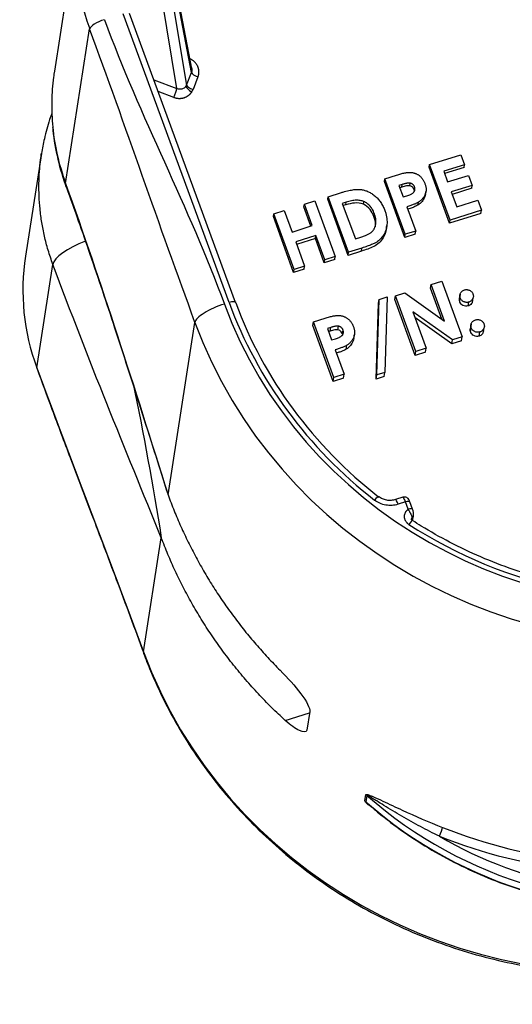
# Model space of a CAD drawing. Extents: x 2651 to 11825, y -3833 to 1075.
# Tile 132 of 256: x 3643 to 3668, y -558 to -507. Entities that reach past the tile are written whole.
import ezdxf

# ---------------------------------------------------------------- set-up
doc = ezdxf.new("R2010")
doc.units = 0
doc.header["$LTSCALE"] = 10
doc.layers.add('1', color=7, linetype='CONTINUOUS')

msp = doc.modelspace()

# ---------------------------------------------------------------- linework, layer by layer
at = {"layer": '1', "color": 7, "linetype": 'Continuous'}
for p, q in [((3651.502, -510.004), (3649.688, -500.495)), ((3645.667, -502.198), (3644.43, -510.112)), ((3653.753, -522.003), (3648.3, -507.159)), ((3643.769, -514.345), (3642.945, -519.621)), ((3663.731, -514.923), (3665.343, -514.414)), ((3665.343, -514.414), (3665.531, -514.926)), ((3663.711, -515.056), (3663.731, -514.923)), ((3664.755, -517.937), (3663.711, -515.056)), ((3664.78, -517.778), (3663.731, -514.923)), ((3665.531, -514.926), (3664.457, -515.266)), ((3664.457, -515.266), (3664.658, -515.815)), ((3665.51, -515.063), (3664.5, -515.383)), ((3665.51, -515.063), (3665.531, -514.926)), ((3661.409, -515.784), (3661.429, -515.651)), ((3662.453, -518.665), (3661.409, -515.784)), ((3661.429, -515.651), (3662.029, -515.462)), ((3662.478, -518.506), (3661.429, -515.651)), ((3664.658, -515.815), (3665.733, -515.475)), ((3665.733, -515.475), (3665.921, -515.988)), ((3662.324, -515.94), (3662.155, -515.994)), ((3662.155, -515.994), (3662.37, -516.58)), ((3662.302, -516.078), (3662.198, -516.111)), ((3662.302, -516.078), (3662.324, -515.94)), ((3662.704, -516.014), (3662.725, -515.877)), ((3662.933, -516.213), (3662.955, -516.073)), ((3665.921, -515.988), (3664.847, -516.327)), ((3665.898, -516.135), (3664.893, -516.453)), ((3665.898, -516.135), (3665.921, -515.988)), ((3657.286, -516.962), (3657.823, -516.792)), ((3657.823, -516.792), (3658.872, -519.647)), ((3658.493, -516.706), (3658.514, -516.573)), ((3659.537, -519.587), (3658.493, -516.706)), ((3658.514, -516.573), (3659.19, -516.359)), ((3659.562, -519.428), (3658.514, -516.573)), ((3660.323, -516.961), (3660.345, -516.822)), ((3662.37, -516.58), (3662.56, -516.519)), ((3664.847, -516.327), (3665.129, -517.096)), ((3665.129, -517.096), (3666.203, -516.756)), ((3666.203, -516.756), (3666.391, -517.269)), ((3655.713, -517.459), (3656.25, -517.289)), ((3656.25, -517.289), (3656.653, -518.387)), ((3657.265, -517.094), (3657.286, -516.962)), ((3657.623, -518.081), (3657.265, -517.094)), ((3657.689, -518.06), (3657.286, -516.962)), ((3659.444, -516.851), (3659.239, -516.916)), ((3659.239, -516.916), (3659.911, -518.746)), ((3659.422, -516.988), (3659.282, -517.033)), ((3659.422, -516.988), (3659.444, -516.851)), ((3662.558, -517.092), (3663.015, -518.336)), ((3663.129, -517.003), (3663.152, -516.856)), ((3666.391, -517.269), (3664.78, -517.778)), ((3666.367, -517.428), (3666.391, -517.269)), ((3655.692, -517.591), (3655.713, -517.459)), ((3656.737, -520.473), (3655.692, -517.591)), ((3656.761, -520.314), (3655.713, -517.459)), ((3660.868, -517.595), (3660.891, -517.449)), ((3666.367, -517.428), (3664.755, -517.937)), ((3664.755, -517.937), (3664.78, -517.778)), ((3656.653, -518.387), (3657.689, -518.06)), ((3663.015, -518.336), (3662.478, -518.506)), ((3662.99, -518.495), (3663.015, -518.336)), ((3657.877, -518.572), (3656.841, -518.9)), ((3657.854, -518.719), (3656.888, -519.025)), ((3657.854, -518.719), (3657.877, -518.572)), ((3658.31, -519.975), (3657.854, -518.719)), ((3658.335, -519.816), (3657.877, -518.572)), ((3659.911, -518.746), (3660.192, -518.657)), ((3662.99, -518.495), (3662.453, -518.665)), ((3662.453, -518.665), (3662.478, -518.506)), ((3656.841, -518.9), (3657.299, -520.144)), ((3660.249, -519.211), (3659.562, -519.428)), ((3660.224, -519.37), (3660.249, -519.211)), ((3658.847, -519.805), (3658.31, -519.975)), ((3658.31, -519.975), (3658.335, -519.816)), ((3658.872, -519.647), (3658.335, -519.816)), ((3658.847, -519.805), (3658.872, -519.647)), ((3660.224, -519.37), (3659.537, -519.587)), ((3659.537, -519.587), (3659.562, -519.428)), ((3657.274, -520.303), (3656.737, -520.473)), ((3656.737, -520.473), (3656.761, -520.314)), ((3657.299, -520.144), (3656.761, -520.314)), ((3657.274, -520.303), (3657.299, -520.144)), ((3663.784, -521.273), (3663.813, -521.089)), ((3664.362, -522.868), (3663.784, -521.273)), ((3663.813, -521.089), (3664.35, -520.92)), ((3664.503, -522.968), (3663.813, -521.089)), ((3664.35, -520.92), (3665.398, -523.774)), ((3661.021, -525.73), (3661.134, -521.855)), ((3661.105, -522.038), (3661.134, -521.855)), ((3661.134, -521.855), (3661.541, -521.726)), ((3661.541, -521.726), (3661.428, -525.602)), ((3661.942, -521.856), (3661.971, -521.672)), ((3662.987, -524.737), (3661.942, -521.856)), ((3661.971, -521.672), (3662.455, -521.519)), ((3663.02, -524.526), (3661.971, -521.672)), ((3662.455, -521.519), (3664.503, -522.968)), ((3665.278, -521.976), (3665.309, -521.782)), ((3660.987, -525.946), (3661.105, -522.038)), ((3665.718, -522.185), (3665.749, -521.989)), ((3657.751, -523.006), (3658.35, -522.817)), ((3664.911, -523.928), (3662.869, -522.484)), ((3662.869, -522.484), (3663.557, -524.357)), ((3664.878, -524.139), (3662.976, -522.775)), ((3657.722, -523.19), (3657.751, -523.006)), ((3658.766, -526.072), (3657.722, -523.19)), ((3658.799, -525.861), (3657.751, -523.006)), ((3658.645, -523.295), (3658.476, -523.349)), ((3658.476, -523.349), (3658.691, -523.934)), ((3658.616, -523.484), (3658.645, -523.295)), ((3659.017, -523.421), (3659.046, -523.232)), ((3665.84, -523.525), (3665.873, -523.317)), ((3658.616, -523.484), (3658.535, -523.51)), ((3658.691, -523.934), (3658.881, -523.874)), ((3659.246, -523.62), (3659.276, -523.428)), ((3665.398, -523.774), (3664.911, -523.928)), ((3665.365, -523.985), (3665.398, -523.774)), ((3666.28, -523.737), (3666.313, -523.526)), ((3659.442, -524.409), (3659.473, -524.211)), ((3663.557, -524.357), (3663.02, -524.526)), ((3663.524, -524.567), (3663.557, -524.357)), ((3664.878, -524.139), (3664.911, -523.928)), ((3665.365, -523.985), (3664.878, -524.139)), ((3658.879, -524.447), (3659.336, -525.691)), ((3662.987, -524.737), (3663.02, -524.526)), ((3663.524, -524.567), (3662.987, -524.737)), ((3658.766, -526.072), (3658.799, -525.861)), ((3659.304, -525.902), (3658.766, -526.072)), ((3659.336, -525.691), (3658.799, -525.861)), ((3659.304, -525.902), (3659.336, -525.691)), ((3660.987, -525.946), (3661.021, -525.73)), ((3661.394, -525.817), (3660.987, -525.946)), ((3661.428, -525.602), (3661.021, -525.73)), ((3661.394, -525.817), (3661.428, -525.602)), ((3662.356, -532.026), (3661.978, -532.146)), ((3661.979, -532.145), (3661.978, -532.146)), ((3662.854, -532.638), (3662.715, -532.261)), ((3662.854, -532.638), (3662.85, -532.632)), ((3662.85, -533.224), (3662.847, -533.223)), ((3657.561, -543.042), (3657.411, -544.005))]:
    msp.add_line(p, q, dxfattribs=at)
at = {"layer": '1', "color": 253, "linetype": 'Continuous'}
for p, q in [((3650.732, -511.017), (3649.088, -501.13)), ((3649.578, -500.913), (3651.227, -510.831)), ((3651.482, -510.186), (3649.67, -500.684)), ((3653.415, -522.013), (3647.962, -507.168)), ((3645.002, -515.895), (3646.244, -507.943)), ((3651.227, -510.831), (3651.482, -510.186)), ((3649.553, -510.569), (3650.732, -511.017)), ((3651.816, -510.417), (3651.56, -511.062)), ((3650.575, -511.465), (3649.769, -511.158)), ((3643.522, -525.367), (3644.353, -520.05)), ((3650.275, -531.896), (3651.66, -523.032)), ((3662.49, -532.267), (3662.112, -532.387)), ((3662.628, -532.644), (3662.49, -532.267)), ((3649.014, -539.967), (3649.93, -534.104)), ((3656.308, -543.5), (3657.551, -543.106)), ((3660.4, -547.638), (3660.451, -547.312)), ((3660.507, -547.354), (3660.456, -547.679))]:
    msp.add_line(p, q, dxfattribs=at)
at = {"layer": '1', "color": 7, "linetype": 'Continuous'}
for centre, major_axis, ratio, start_param, end_param in [((3658.215, -504.158), (12.548, -1.96), 0.94591, 2.50332, 3.625384), ((3655.493, -521.581), (-12.548, 1.96), 0.94591, 6.283169, 6.766977), ((3653.396, -522.135), (0.358, 0.131), 0.287197, 6.133711, 6.283211), ((3675.658, -515.094), (-22.959, 3.587), 0.94591, 0.483791, 1.040436), ((3644.241, -525.14), (-0.715, -0.263), 0.287197, 6.124985, 6.377882), ((3662.654, -532.889), (-0.251, 0.036), 0.943396, 3.101574, 3.143835), ((3650.45, -539.513), (-1.431, -0.526), 0.287197, 6.124985, 6.28307)]:
    msp.add_ellipse(centre, major_axis=major_axis, ratio=ratio, start_param=start_param, end_param=end_param, dxfattribs=at)
at = {"layer": '1', "color": 253, "linetype": 'Continuous'}
for centre, major_axis, ratio, start_param, end_param in [((3646.963, -507.716), (-0.715, -0.263), 0.287197, 4.554188, 6.124985), ((3651.838, -510.303), (-0.354, 0.14), 0.298101, 0.193896, 1.625553), ((3650.597, -511.352), (0.135, 0.356), 0.053122, 4.409408, 5.951425), ((3651.513, -511.08), (-0.316, 0.212), 0.281161, 0.259057, 1.687762), ((3651.582, -510.949), (-0.354, 0.14), 0.298101, 0.193896, 1.625553), ((3647.995, -514.949), (2.985, 1.082), 0.262338, 2.984566, 3.237857), ((3646.268, -519.444), (1.904, 0.709), 0.31186, 1.583935, 2.982092), ((3653.096, -522.578), (-1.431, -0.526), 0.287197, 4.554188, 6.124985), ((3675.677, -514.973), (-23.59, 3.686), 0.94591, 0.483791, 1.901209), ((3653.396, -522.135), (0.358, 0.131), 0.287197, 6.283203, 7.695781), ((3675.677, -514.973), (23.336, -3.646), 0.94591, 3.625384, 4.182029), ((3675.6, -515.461), (25.096, -3.921), 0.94591, 3.625384, 5.042802), ((3660.878, -532.292), (0.234, 0.301), 0.164111, 6.318302, 7.566323), ((3662.093, -532.509), (-0.115, 0.363), 0.150905, 5.007164, 6.251257), ((3662.471, -532.389), (0.115, -0.363), 0.150905, 1.865571, 3.141593), ((3662.477, -532.349), (0.238, 0.088), 0.287197, 6.283189, 7.695781), ((3662.615, -532.726), (-0.238, -0.088), 0.287197, 3.236189, 4.554188), ((3662.654, -532.889), (-0.251, 0.036), 0.943396, 2.494954, 3.101572), ((3662.644, -533.545), (-0.206, -0.32), 0.137476, 3.209183, 4.411176), ((3675.677, -514.973), (23.337, -3.646), 0.94591, 4.274812, 5.021067), ((3672.954, -532.396), (-25.096, 3.921), 0.94591, 0.483791, 1.901209), ((3660.2, -547.942), (-0.376, 0.059), 0.94591, 4.118944, 4.305533), ((3660.251, -547.616), (0.376, -0.059), 0.94591, 0.977351, 1.16394), ((3674.999, -532.816), (-21.331, 3.333), 0.94591, 0.977351, 1.891963), ((3675.05, -532.49), (21.331, -3.333), 0.94591, 4.118944, 5.033556), ((3664.255, -549.333), (-0.14, -0.354), 0.075267, 1.248785, 2.819581), ((3673.826, -526.819), (-25.096, 3.921), 0.94591, 1.336665, 1.901209), ((3675.069, -532.368), (-20.955, 3.274), 0.94591, 1.180684, 1.89188), ((3673.807, -526.941), (25.472, -3.98), 0.94591, 4.478257, 5.042802)]:
    msp.add_ellipse(centre, major_axis=major_axis, ratio=ratio, start_param=start_param, end_param=end_param, dxfattribs=at)
for points in [[(3647.001, -507.472), (3648.819, -512.42), (3651.355, -517.141), (3653.172, -522.089)], [(3651.66, -523.032), (3649.842, -518.084), (3648.062, -512.891), (3646.244, -507.943)], [(3651.484, -509.933), (3651.513, -510.016), (3651.513, -510.107), (3651.482, -510.186)], [(3645.002, -515.895), (3646.822, -520.914), (3648.548, -526.405), (3650.275, -531.896)], [(3649.93, -534.104), (3648.057, -529.536), (3646.184, -524.967), (3644.353, -520.05)], [(3643.522, -525.367), (3645.34, -530.315), (3647.196, -535.019), (3649.014, -539.967)], [(3648.459, -526.122), (3649.035, -528.755), (3649.482, -531.43), (3649.93, -534.104)]]:
    msp.add_open_spline(points, degree=3, dxfattribs=at)
for points, weights in [([(3651.816, -510.417), (3651.972, -510.021), (3651.786, -509.628), (3651.366, -509.468)], [1, 0.80498879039, 0.80498879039, 1]), ([(3650.575, -511.465), (3650.93, -511.6), (3651.289, -511.493), (3651.491, -511.193)], [1, 0.850418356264, 0.850418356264, 1]), ([(3651.491, -511.193), (3651.519, -511.152), (3651.542, -511.108), (3651.56, -511.062)], [1, 0.996550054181, 0.996550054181, 1])]:
    msp.add_rational_spline(points, weights, degree=3, dxfattribs=at)
for points, knots in [([(3644.43, -510.113), (3644.414, -510.219), (3644.341, -510.734), (3644.27, -511.697), (3644.323, -513.032), (3644.539, -514.457), (3644.844, -515.405), (3645.002, -515.895)], [0, 0, 0, 0, 0.055496, 0.266749, 0.494587, 0.739005, 1, 1, 1, 1]), ([(3651.192, -510.897), (3651.146, -510.967), (3651.073, -511.017), (3650.907, -511.061), (3650.814, -511.053), (3650.732, -511.017)], [0, 0, 0, 0, 0.5, 0.5, 1, 1, 1, 1]), ([(3644.353, -520.05), (3644.268, -519.807), (3644.101, -519.328), (3643.914, -518.606), (3643.775, -517.9), (3643.685, -517.211), (3643.638, -516.543), (3643.63, -515.897), (3643.658, -515.276), (3643.709, -514.757), (3643.753, -514.446), (3643.771, -514.332)], [0, 0, 0, 0, 0.131804, 0.25953, 0.383178, 0.502747, 0.618238, 0.729651, 0.836985, 0.94024, 1, 1, 1, 1]), ([(3662.112, -532.387), (3662.009, -532.419), (3661.905, -532.438), (3661.692, -532.452), (3661.583, -532.446), (3661.372, -532.408), (3661.268, -532.376), (3661.073, -532.29), (3660.982, -532.235), (3660.897, -532.17)], [0, 0, 0, 0, 0.25, 0.25, 0.5, 0.5, 0.75, 0.75, 1, 1, 1, 1]), ([(3662.664, -533.423), (3662.647, -533.412), (3662.631, -533.4), (3662.608, -533.382), (3662.6, -533.375), (3662.589, -533.365), (3662.586, -533.362), (3662.579, -533.355), (3662.562, -533.337), (3662.533, -533.304), (3662.511, -533.272), (3662.497, -533.247), (3662.492, -533.239), (3662.483, -533.222), (3662.479, -533.213), (3662.468, -533.186), (3662.454, -533.151), (3662.446, -533.114), (3662.442, -533.09), (3662.441, -533.086), (3662.44, -533.076), (3662.439, -533.071), (3662.438, -533.057), (3662.436, -533.029), (3662.436, -532.982), (3662.442, -532.944), (3662.447, -532.917), (3662.45, -532.907), (3662.455, -532.889), (3662.463, -532.862), (3662.481, -532.818), (3662.5, -532.785), (3662.513, -532.765), (3662.515, -532.761), (3662.521, -532.753), (3662.529, -532.741), (3662.55, -532.715), (3662.569, -532.694), (3662.59, -532.675), (3662.598, -532.668), (3662.613, -532.656), (3662.62, -532.65), (3662.628, -532.644)], [0, 0, 0, 0, 0.0625, 0.0625, 0.09375, 0.09375, 0.109375, 0.109375, 0.125, 0.1875, 0.25, 0.25, 0.28125, 0.28125, 0.3125, 0.3125, 0.375, 0.4375, 0.4375, 0.453125, 0.453125, 0.46875, 0.46875, 0.5, 0.5625, 0.625, 0.625, 0.65625, 0.65625, 0.6875, 0.75, 0.8125, 0.8125, 0.828125, 0.828125, 0.84375, 0.875, 0.9375, 0.9375, 0.96875, 0.96875, 1, 1, 1, 1]), ([(3660.793, -547.996), (3660.761, -547.973), (3660.672, -547.907), (3660.548, -547.809), (3660.432, -547.703), (3660.409, -547.658), (3660.4, -547.638)], [0, 0, 0, 0, 0.194474, 0.54401, 0.802831, 1, 1, 1, 1]), ([(3664.236, -549.455), (3663.907, -549.291), (3663.251, -548.965), (3662.298, -548.429), (3661.554, -547.98), (3661.059, -547.669), (3660.825, -547.523), (3660.687, -547.44), (3660.606, -547.392), (3660.558, -547.367), (3660.522, -547.349), (3660.512, -547.352), (3660.507, -547.354)], [0, 0, 0, 0, 0.250029, 0.500054, 0.750068, 0.85008, 0.910086, 0.946085, 0.967709, 0.980612, 0.990462, 1, 1, 1, 1])]:
    msp.add_open_spline(points, degree=3, knots=knots, dxfattribs=at)
at = {"layer": '1', "color": 7, "linetype": 'Continuous'}
for points, degree in [([(3644.43, -510.117), (3644.422, -510.169), (3644.414, -510.222), (3644.407, -510.274)], 3), ([(3663.518, -516.453), (3663.541, -516.305)], 1), ([(3660.323, -516.961), (3660.036, -516.845), (3659.715, -516.9), (3659.422, -516.988)], 3), ([(3661.503, -518.219), (3661.516, -518.139), (3661.528, -518.059)], 2), ([(3665.301, -521.584), (3665.271, -521.779)], 1), ([(3665.936, -521.97), (3665.967, -521.772)], 1), ([(3665.865, -523.12), (3665.832, -523.33)], 1), ([(3666.499, -523.521), (3666.532, -523.308)], 1), ([(3659.831, -523.86), (3659.862, -523.66)], 1), ([(3662.862, -533.231), (3662.876, -533.133), (3662.89, -533.034), (3662.904, -532.935)], 3), ([(3662.849, -533.224), (3662.793, -533.183), (3662.799, -533.131)], 2), ([(3662.818, -533.189), (3662.823, -533.147), (3662.829, -533.104), (3662.834, -533.061)], 3)]:
    msp.add_open_spline(points, degree=degree, dxfattribs=at)
for points, weights in [([(3651.227, -510.831), (3651.218, -510.855), (3651.206, -510.877), (3651.192, -510.897)], [1, 0.996550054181, 0.996550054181, 1]), ([(3650.275, -531.896), (3651.498, -535.271), (3653.45, -538.326), (3656.039, -540.918)], [1, 0.984239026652, 0.984239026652, 1]), ([(3656.308, -543.5), (3653.422, -540.858), (3651.257, -537.668), (3649.93, -534.104)], [1, 0.981813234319, 0.981813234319, 1])]:
    msp.add_rational_spline(points, weights, degree=3, dxfattribs=at)
for points, knots in [([(3644.305, -512.255), (3644.263, -512.373), (3644.113, -512.813), (3643.922, -513.507), (3643.809, -514.096), (3643.769, -514.351)], [0, 0, 0, 0, 0.174048, 0.646778, 1, 1, 1, 1]), ([(3644.34, -513.013), (3644.344, -513.057), (3644.398, -513.606), (3644.575, -514.652), (3644.871, -515.622), (3645.05, -516.1)], [0, 0, 0, 0, 0.042368, 0.52176, 1, 1, 1, 1]), ([(3662.029, -515.462), (3662.068, -515.45), (3662.144, -515.426), (3662.254, -515.395), (3662.357, -515.371), (3662.453, -515.35), (3662.541, -515.336), (3662.621, -515.326), (3662.694, -515.322), (3662.76, -515.323), (3662.822, -515.33), (3662.882, -515.34), (3662.939, -515.355), (3662.995, -515.373), (3663.049, -515.397), (3663.102, -515.423), (3663.153, -515.455), (3663.202, -515.49), (3663.249, -515.529), (3663.294, -515.572), (3663.334, -515.619), (3663.372, -515.669), (3663.407, -515.722), (3663.438, -515.78), (3663.468, -515.84), (3663.484, -515.883), (3663.492, -515.904)], [0, 0, 0, 0, 0.070781, 0.136552, 0.197012, 0.252923, 0.303687, 0.349719, 0.39124, 0.428479, 0.463057, 0.49715, 0.531002, 0.564226, 0.597701, 0.631421, 0.665597, 0.700451, 0.735881, 0.771092, 0.806975, 0.843534, 0.88094, 0.919294, 0.95918, 1, 1, 1, 1]), ([(3645.05, -516.1), (3645.46, -517.233), (3646.301, -519.613), (3647.564, -523.405), (3648.892, -527.538), (3649.805, -530.406), (3650.275, -531.896)], [0, 0, 0, 0, 0.221665, 0.461718, 0.721022, 1, 1, 1, 1]), ([(3659.19, -516.359), (3659.243, -516.343), (3659.345, -516.312), (3659.496, -516.272), (3659.638, -516.241), (3659.771, -516.217), (3659.895, -516.201), (3660.011, -516.195), (3660.118, -516.196), (3660.218, -516.205), (3660.312, -516.223), (3660.405, -516.246), (3660.495, -516.278), (3660.585, -516.316), (3660.672, -516.363), (3660.759, -516.415), (3660.844, -516.476), (3660.928, -516.542), (3661.009, -516.615), (3661.085, -516.694), (3661.156, -516.779), (3661.221, -516.87), (3661.282, -516.966), (3661.338, -517.068), (3661.388, -517.176), (3661.417, -517.251), (3661.431, -517.289)], [0, 0, 0, 0, 0.060148, 0.116267, 0.168654, 0.217399, 0.262434, 0.303933, 0.34226, 0.377441, 0.411406, 0.445398, 0.479766, 0.514584, 0.550214, 0.587001, 0.624663, 0.663615, 0.703456, 0.74345, 0.784013, 0.825133, 0.867265, 0.910306, 0.954424, 1, 1, 1, 1]), ([(3662.704, -516.014), (3662.649, -516.006), (3662.593, -516.01), (3662.539, -516.018), (3662.499, -516.025), (3662.459, -516.033), (3662.42, -516.044), (3662.38, -516.054), (3662.341, -516.066), (3662.302, -516.078)], [0, 0, 0, 0, 0.404331, 0.404331, 0.404331, 0.70129, 0.70129, 0.70129, 1, 1, 1, 1]), ([(3662.725, -515.877), (3662.714, -515.875), (3662.69, -515.872), (3662.652, -515.871), (3662.609, -515.874), (3662.561, -515.881), (3662.508, -515.89), (3662.451, -515.903), (3662.389, -515.921), (3662.346, -515.934), (3662.324, -515.94)], [0, 0, 0, 0, 0.082101, 0.173825, 0.278953, 0.396639, 0.527316, 0.671298, 0.828754, 1, 1, 1, 1]), ([(3662.56, -516.519), (3662.594, -516.508), (3662.658, -516.488), (3662.743, -516.455), (3662.809, -516.424), (3662.86, -516.395), (3662.897, -516.362), (3662.927, -516.329), (3662.949, -516.292), (3662.965, -516.252), (3662.975, -516.209), (3662.976, -516.165), (3662.97, -516.119), (3662.96, -516.089), (3662.955, -516.073)], [0, 0, 0, 0, 0.15516, 0.285496, 0.390503, 0.470975, 0.538446, 0.603655, 0.666587, 0.730199, 0.794945, 0.860228, 0.928121, 1, 1, 1, 1]), ([(3662.933, -516.213), (3662.918, -516.176), (3662.9, -516.139), (3662.874, -516.108), (3662.854, -516.086), (3662.831, -516.066), (3662.805, -516.051), (3662.779, -516.036), (3662.75, -516.025), (3662.72, -516.018), (3662.715, -516.017), (3662.709, -516.015), (3662.704, -516.014)], [0, 0, 0, 0, 0.385853, 0.385853, 0.385853, 0.667812, 0.667812, 0.667812, 0.948545, 0.948545, 0.948545, 1, 1, 1, 1]), ([(3662.955, -516.073), (3662.949, -516.06), (3662.939, -516.035), (3662.918, -515.999), (3662.895, -515.968), (3662.868, -515.941), (3662.837, -515.918), (3662.803, -515.9), (3662.765, -515.885), (3662.739, -515.88), (3662.725, -515.877)], [0, 0, 0, 0, 0.137788, 0.267341, 0.390444, 0.511778, 0.629509, 0.747829, 0.871885, 1, 1, 1, 1]), ([(3662.952, -516.292), (3662.95, -516.277), (3662.947, -516.262), (3662.944, -516.248), (3662.94, -516.236), (3662.937, -516.225), (3662.933, -516.213)], [0, 0, 0, 0, 0.557394, 0.557394, 0.557394, 1, 1, 1, 1]), ([(3663.492, -515.904), (3663.5, -515.928), (3663.517, -515.975), (3663.534, -516.046), (3663.545, -516.116), (3663.55, -516.185), (3663.548, -516.251), (3663.541, -516.317), (3663.526, -516.381), (3663.505, -516.443), (3663.479, -516.504), (3663.447, -516.562), (3663.41, -516.617), (3663.369, -516.67), (3663.322, -516.72), (3663.271, -516.769), (3663.214, -516.814), (3663.173, -516.842), (3663.152, -516.856)], [0, 0, 0, 0, 0.068875, 0.135349, 0.199289, 0.26155, 0.322915, 0.382772, 0.442844, 0.502652, 0.562749, 0.62274, 0.682687, 0.743329, 0.805013, 0.868067, 0.933111, 1, 1, 1, 1]), ([(3660.345, -516.822), (3660.316, -516.81), (3660.257, -516.786), (3660.16, -516.766), (3660.057, -516.754), (3659.948, -516.753), (3659.831, -516.762), (3659.708, -516.782), (3659.577, -516.811), (3659.489, -516.837), (3659.444, -516.851)], [0, 0, 0, 0, 0.101663, 0.207636, 0.318745, 0.43668, 0.563507, 0.698681, 0.844447, 1, 1, 1, 1]), ([(3660.891, -517.449), (3660.876, -517.412), (3660.848, -517.34), (3660.796, -517.238), (3660.737, -517.145), (3660.671, -517.061), (3660.6, -516.986), (3660.521, -516.922), (3660.437, -516.866), (3660.376, -516.836), (3660.345, -516.822)], [0, 0, 0, 0, 0.142277, 0.277429, 0.406477, 0.530595, 0.650143, 0.766851, 0.883502, 1, 1, 1, 1]), ([(3663.517, -516.447), (3663.511, -516.494), (3663.499, -516.539), (3663.419, -516.756), (3663.286, -516.898), (3663.129, -517.003)], [0, 0, 0, 0, 0.204138, 0.204138, 1, 1, 1, 1]), ([(3661.431, -517.289), (3661.45, -517.343), (3661.486, -517.45), (3661.521, -517.612), (3661.54, -517.773), (3661.542, -517.93), (3661.528, -518.082), (3661.498, -518.227), (3661.452, -518.364), (3661.392, -518.491), (3661.319, -518.607), (3661.238, -518.713), (3661.146, -518.805), (3661.06, -518.872), (3660.982, -518.922), (3660.911, -518.959), (3660.829, -518.998), (3660.736, -519.038), (3660.631, -519.08), (3660.514, -519.122), (3660.386, -519.167), (3660.296, -519.196), (3660.249, -519.211)], [0, 0, 0, 0, 0.065773, 0.129478, 0.19143, 0.252446, 0.311787, 0.368818, 0.424092, 0.478492, 0.531394, 0.582004, 0.631201, 0.679503, 0.705561, 0.735222, 0.769132, 0.806858, 0.84893, 0.895117, 0.94547, 1, 1, 1, 1]), ([(3660.868, -517.595), (3660.817, -517.463), (3660.754, -517.334), (3660.574, -517.114), (3660.455, -517.025), (3660.323, -516.961)], [0, 0, 0, 0, 0.5, 0.5, 1, 1, 1, 1]), ([(3663.152, -516.856), (3663.138, -516.864), (3663.107, -516.883), (3663.055, -516.908), (3662.995, -516.935), (3662.925, -516.964), (3662.846, -516.994), (3662.758, -517.026), (3662.661, -517.059), (3662.593, -517.081), (3662.558, -517.092)], [0, 0, 0, 0, 0.077373, 0.167614, 0.272108, 0.390016, 0.521363, 0.667272, 0.82681, 1, 1, 1, 1]), ([(3663.129, -517.003), (3663.064, -517.042), (3662.994, -517.073), (3662.924, -517.102), (3662.86, -517.128), (3662.796, -517.151), (3662.731, -517.174), (3662.689, -517.189), (3662.647, -517.203), (3662.604, -517.217)], [0, 0, 0, 0, 0.403178, 0.403178, 0.403178, 0.764793, 0.764793, 0.764793, 1, 1, 1, 1]), ([(3660.192, -518.657), (3660.225, -518.647), (3660.289, -518.626), (3660.38, -518.592), (3660.464, -518.559), (3660.538, -518.524), (3660.606, -518.49), (3660.665, -518.454), (3660.716, -518.419), (3660.76, -518.382), (3660.798, -518.343), (3660.83, -518.302), (3660.861, -518.258), (3660.887, -518.21), (3660.911, -518.16), (3660.93, -518.107), (3660.946, -518.051), (3660.958, -517.992), (3660.967, -517.93), (3660.971, -517.866), (3660.969, -517.801), (3660.964, -517.734), (3660.952, -517.665), (3660.937, -517.595), (3660.916, -517.522), (3660.899, -517.474), (3660.891, -517.449)], [0, 0, 0, 0, 0.062615, 0.120429, 0.174199, 0.223725, 0.269028, 0.310765, 0.348115, 0.382378, 0.414753, 0.447195, 0.480045, 0.513739, 0.547963, 0.582918, 0.619315, 0.657124, 0.695687, 0.735514, 0.775823, 0.817652, 0.860743, 0.905387, 0.951998, 1, 1, 1, 1]), ([(3660.939, -518.113), (3660.944, -518.073), (3660.947, -518.033), (3660.946, -517.856), (3660.913, -517.725), (3660.868, -517.595)], [0, 0, 0, 0, 0.229548, 0.229548, 1, 1, 1, 1]), ([(3661.504, -518.211), (3661.481, -518.381), (3661.427, -518.547), (3661.226, -518.879), (3661.058, -519.033), (3660.655, -519.23), (3660.44, -519.301), (3660.224, -519.37)], [0, 0, 0, 0, 0.282929, 0.282929, 0.641465, 0.641465, 1, 1, 1, 1]), ([(3665.309, -521.782), (3665.302, -521.76), (3665.289, -521.719), (3665.286, -521.654), (3665.296, -521.591), (3665.321, -521.53), (3665.356, -521.474), (3665.402, -521.427), (3665.457, -521.39), (3665.499, -521.374), (3665.52, -521.366)], [0, 0, 0, 0, 0.12783, 0.250877, 0.372608, 0.500305, 0.628002, 0.750286, 0.873333, 1, 1, 1, 1]), ([(3665.52, -521.366), (3665.542, -521.361), (3665.586, -521.349), (3665.654, -521.347), (3665.721, -521.359), (3665.785, -521.383), (3665.844, -521.418), (3665.895, -521.462), (3665.935, -521.515), (3665.952, -521.555), (3665.961, -521.575)], [0, 0, 0, 0, 0.126727, 0.249831, 0.371148, 0.498906, 0.626663, 0.749005, 0.872109, 1, 1, 1, 1]), ([(3665.278, -521.976), (3665.265, -521.93), (3665.255, -521.882), (3665.259, -521.836), (3665.261, -521.815), (3665.265, -521.795), (3665.271, -521.776)], [0, 0, 0, 0, 0.699606, 0.699606, 0.699606, 1, 1, 1, 1]), ([(3665.749, -521.989), (3665.727, -521.994), (3665.683, -522.006), (3665.615, -522.007), (3665.548, -521.997), (3665.484, -521.973), (3665.424, -521.94), (3665.375, -521.895), (3665.335, -521.843), (3665.317, -521.802), (3665.309, -521.782)], [0, 0, 0, 0, 0.127088, 0.250543, 0.372679, 0.500053, 0.627277, 0.749413, 0.871745, 1, 1, 1, 1]), ([(3665.961, -521.575), (3665.967, -521.596), (3665.98, -521.637), (3665.982, -521.701), (3665.972, -521.764), (3665.947, -521.825), (3665.912, -521.881), (3665.867, -521.928), (3665.812, -521.965), (3665.77, -521.981), (3665.749, -521.989)], [0, 0, 0, 0, 0.12614, 0.24756, 0.370463, 0.498806, 0.627149, 0.749023, 0.872692, 1, 1, 1, 1]), ([(3665.718, -522.185), (3665.671, -522.197), (3665.622, -522.206), (3665.574, -522.201), (3665.53, -522.196), (3665.486, -522.183), (3665.446, -522.163), (3665.41, -522.145), (3665.377, -522.121), (3665.35, -522.093), (3665.325, -522.066), (3665.305, -522.035), (3665.29, -522.002), (3665.286, -521.993), (3665.282, -521.984), (3665.278, -521.976)], [0, 0, 0, 0, 0.270635, 0.270635, 0.270635, 0.517993, 0.517993, 0.517993, 0.739436, 0.739436, 0.739436, 0.94515, 0.94515, 0.94515, 1, 1, 1, 1]), ([(3665.936, -521.968), (3665.93, -521.987), (3665.923, -522.005), (3665.913, -522.023), (3665.896, -522.056), (3665.873, -522.088), (3665.845, -522.114), (3665.816, -522.14), (3665.781, -522.161), (3665.744, -522.175), (3665.735, -522.179), (3665.727, -522.182), (3665.718, -522.185)], [0, 0, 0, 0, 0.188043, 0.188043, 0.188043, 0.547612, 0.547612, 0.547612, 0.914915, 0.914915, 0.914915, 1, 1, 1, 1]), ([(3658.35, -522.817), (3658.389, -522.805), (3658.465, -522.781), (3658.575, -522.75), (3658.679, -522.726), (3658.774, -522.705), (3658.862, -522.691), (3658.942, -522.681), (3659.015, -522.677), (3659.082, -522.678), (3659.143, -522.685), (3659.203, -522.695), (3659.26, -522.71), (3659.317, -522.728), (3659.37, -522.752), (3659.423, -522.778), (3659.474, -522.81), (3659.524, -522.845), (3659.571, -522.884), (3659.615, -522.927), (3659.655, -522.974), (3659.693, -523.024), (3659.728, -523.077), (3659.76, -523.135), (3659.789, -523.195), (3659.805, -523.238), (3659.813, -523.259)], [0, 0, 0, 0, 0.070781, 0.136552, 0.197012, 0.252923, 0.303687, 0.349719, 0.39124, 0.428479, 0.463057, 0.49715, 0.531002, 0.564226, 0.597701, 0.631421, 0.665597, 0.700451, 0.735881, 0.771092, 0.806975, 0.843534, 0.88094, 0.919294, 0.95918, 1, 1, 1, 1]), ([(3665.873, -523.317), (3665.866, -523.295), (3665.853, -523.254), (3665.851, -523.189), (3665.86, -523.126), (3665.886, -523.066), (3665.921, -523.011), (3665.966, -522.964), (3666.022, -522.927), (3666.064, -522.912), (3666.085, -522.904)], [0, 0, 0, 0, 0.128226, 0.250531, 0.372639, 0.499833, 0.627179, 0.749842, 0.87294, 1, 1, 1, 1]), ([(3666.085, -522.904), (3666.107, -522.898), (3666.15, -522.887), (3666.218, -522.884), (3666.285, -522.896), (3666.349, -522.919), (3666.408, -522.953), (3666.458, -522.997), (3666.499, -523.05), (3666.516, -523.09), (3666.525, -523.11)], [0, 0, 0, 0, 0.12712, 0.250277, 0.371969, 0.499375, 0.62663, 0.749351, 0.871713, 1, 1, 1, 1]), ([(3659.046, -523.232), (3659.035, -523.23), (3659.012, -523.227), (3658.973, -523.226), (3658.93, -523.229), (3658.882, -523.236), (3658.83, -523.245), (3658.772, -523.258), (3658.71, -523.276), (3658.667, -523.289), (3658.645, -523.295)], [0, 0, 0, 0, 0.082101, 0.173825, 0.278953, 0.396639, 0.527316, 0.671298, 0.828754, 1, 1, 1, 1]), ([(3659.276, -523.428), (3659.271, -523.415), (3659.26, -523.39), (3659.24, -523.354), (3659.216, -523.323), (3659.189, -523.296), (3659.158, -523.273), (3659.124, -523.255), (3659.087, -523.24), (3659.06, -523.234), (3659.046, -523.232)], [0, 0, 0, 0, 0.137788, 0.267341, 0.390444, 0.511778, 0.629509, 0.747829, 0.871885, 1, 1, 1, 1]), ([(3659.813, -523.259), (3659.822, -523.283), (3659.838, -523.33), (3659.855, -523.401), (3659.866, -523.471), (3659.872, -523.539), (3659.869, -523.606), (3659.862, -523.672), (3659.847, -523.736), (3659.826, -523.798), (3659.8, -523.859), (3659.769, -523.917), (3659.732, -523.972), (3659.69, -524.025), (3659.643, -524.075), (3659.592, -524.124), (3659.535, -524.169), (3659.494, -524.197), (3659.473, -524.211)], [0, 0, 0, 0, 0.068875, 0.135349, 0.199289, 0.26155, 0.322915, 0.382772, 0.442844, 0.502652, 0.562749, 0.62274, 0.682687, 0.743329, 0.805013, 0.868067, 0.933111, 1, 1, 1, 1]), ([(3665.84, -523.525), (3665.826, -523.48), (3665.817, -523.433), (3665.821, -523.387), (3665.823, -523.366), (3665.827, -523.346), (3665.833, -523.327)], [0, 0, 0, 0, 0.697073, 0.697073, 0.697073, 1, 1, 1, 1]), ([(3666.313, -523.526), (3666.291, -523.532), (3666.248, -523.543), (3666.18, -523.545), (3666.112, -523.533), (3666.048, -523.509), (3665.989, -523.475), (3665.939, -523.43), (3665.898, -523.377), (3665.881, -523.337), (3665.873, -523.317)], [0, 0, 0, 0, 0.126678, 0.249735, 0.372031, 0.499739, 0.627447, 0.750221, 0.872159, 1, 1, 1, 1]), ([(3666.525, -523.11), (3666.531, -523.132), (3666.544, -523.173), (3666.547, -523.238), (3666.536, -523.301), (3666.512, -523.362), (3666.477, -523.418), (3666.432, -523.465), (3666.377, -523.502), (3666.335, -523.518), (3666.313, -523.526)], [0, 0, 0, 0, 0.127902, 0.249898, 0.37328, 0.501049, 0.628817, 0.750146, 0.873261, 1, 1, 1, 1]), ([(3659.017, -523.421), (3658.962, -523.413), (3658.906, -523.416), (3658.852, -523.425), (3658.812, -523.432), (3658.772, -523.44), (3658.733, -523.45), (3658.693, -523.461), (3658.654, -523.472), (3658.616, -523.484)], [0, 0, 0, 0, 0.404331, 0.404331, 0.404331, 0.70129, 0.70129, 0.70129, 1, 1, 1, 1]), ([(3658.881, -523.874), (3658.916, -523.863), (3658.979, -523.843), (3659.064, -523.81), (3659.131, -523.779), (3659.181, -523.749), (3659.218, -523.717), (3659.248, -523.684), (3659.27, -523.647), (3659.287, -523.607), (3659.296, -523.564), (3659.297, -523.52), (3659.291, -523.474), (3659.281, -523.444), (3659.276, -523.428)], [0, 0, 0, 0, 0.15516, 0.285496, 0.390503, 0.470975, 0.538446, 0.603655, 0.666587, 0.730199, 0.794945, 0.860228, 0.928121, 1, 1, 1, 1]), ([(3659.246, -523.62), (3659.231, -523.583), (3659.213, -523.546), (3659.187, -523.515), (3659.167, -523.492), (3659.144, -523.473), (3659.118, -523.457), (3659.092, -523.442), (3659.063, -523.431), (3659.033, -523.425), (3659.028, -523.423), (3659.022, -523.422), (3659.017, -523.421)], [0, 0, 0, 0, 0.385853, 0.385853, 0.385853, 0.667812, 0.667812, 0.667812, 0.948545, 0.948545, 0.948545, 1, 1, 1, 1]), ([(3659.83, -523.855), (3659.824, -523.901), (3659.812, -523.946), (3659.731, -524.165), (3659.599, -524.304), (3659.442, -524.409)], [0, 0, 0, 0, 0.203821, 0.203821, 1, 1, 1, 1]), ([(3666.28, -523.737), (3666.234, -523.749), (3666.184, -523.758), (3666.136, -523.752), (3666.092, -523.748), (3666.049, -523.734), (3666.01, -523.714), (3665.974, -523.697), (3665.941, -523.673), (3665.914, -523.644), (3665.888, -523.617), (3665.867, -523.586), (3665.852, -523.553), (3665.848, -523.543), (3665.844, -523.534), (3665.84, -523.525)], [0, 0, 0, 0, 0.270621, 0.270621, 0.270621, 0.513208, 0.513208, 0.513208, 0.734638, 0.734638, 0.734638, 0.943306, 0.943306, 0.943306, 1, 1, 1, 1]), ([(3666.499, -523.518), (3666.493, -523.538), (3666.484, -523.558), (3666.474, -523.577), (3666.457, -523.61), (3666.434, -523.641), (3666.406, -523.667), (3666.377, -523.693), (3666.342, -523.713), (3666.305, -523.727), (3666.297, -523.731), (3666.289, -523.734), (3666.28, -523.737)], [0, 0, 0, 0, 0.200739, 0.200739, 0.200739, 0.556251, 0.556251, 0.556251, 0.920442, 0.920442, 0.920442, 1, 1, 1, 1]), ([(3659.473, -524.211), (3659.459, -524.219), (3659.429, -524.237), (3659.377, -524.263), (3659.316, -524.29), (3659.246, -524.319), (3659.167, -524.349), (3659.079, -524.381), (3658.983, -524.414), (3658.915, -524.436), (3658.879, -524.447)], [0, 0, 0, 0, 0.077373, 0.167614, 0.272108, 0.390016, 0.521363, 0.667272, 0.82681, 1, 1, 1, 1]), ([(3659.442, -524.409), (3659.366, -524.456), (3659.282, -524.492), (3659.198, -524.525), (3659.141, -524.547), (3659.083, -524.568), (3659.024, -524.588), (3658.997, -524.597), (3658.969, -524.607), (3658.941, -524.616)], [0, 0, 0, 0, 0.499193, 0.499193, 0.499193, 0.83927, 0.83927, 0.83927, 1, 1, 1, 1]), ([(3643.536, -525.42), (3643.79, -526.113), (3644.356, -527.64), (3645.293, -530.128), (3646.398, -533.039), (3647.67, -536.384), (3648.566, -538.792), (3649.04, -540.075)], [0, 0, 0, 0, 0.139915, 0.309906, 0.510013, 0.740116, 1, 1, 1, 1]), ([(3661.98, -532.145), (3661.905, -532.168), (3661.756, -532.196), (3661.524, -532.184), (3661.302, -532.115), (3661.172, -532.037), (3661.111, -531.99)], [0, 0, 0, 0, 0.250163, 0.500053, 0.749912, 1, 1, 1, 1]), ([(3662.715, -532.261), (3662.708, -532.241), (3662.683, -532.181), (3662.641, -532.106), (3662.556, -532.039), (3662.47, -532.013), (3662.399, -532.01), (3662.364, -532.026), (3662.357, -532.029)], [0, 0, 0, 0, 0.133964, 0.415484, 0.592137, 0.769396, 0.953879, 1, 1, 1, 1]), ([(3662.834, -533.061), (3662.835, -533.057), (3662.835, -533.052), (3662.835, -533.046), (3662.834, -533.042), (3662.834, -533.037), (3662.833, -533.033), (3662.831, -533.02), (3662.827, -533.007), (3662.819, -532.986), (3662.816, -532.978), (3662.81, -532.962), (3662.806, -532.954), (3662.794, -532.929), (3662.785, -532.911), (3662.773, -532.887), (3662.77, -532.882), (3662.765, -532.873), (3662.757, -532.858), (3662.743, -532.833), (3662.731, -532.812), (3662.722, -532.796), (3662.719, -532.791), (3662.712, -532.78), (3662.709, -532.775), (3662.694, -532.749), (3662.681, -532.728), (3662.664, -532.701), (3662.661, -532.696), (3662.655, -532.686), (3662.651, -532.68), (3662.641, -532.665), (3662.635, -532.654), (3662.628, -532.644)], [0, 0, 0, 0, 0.0625, 0.0625, 0.09375, 0.09375, 0.125, 0.125, 0.25, 0.25, 0.3125, 0.3125, 0.375, 0.375, 0.5, 0.5, 0.53125, 0.53125, 0.5625, 0.625, 0.6875, 0.6875, 0.71875, 0.71875, 0.75, 0.75, 0.875, 0.875, 0.90625, 0.90625, 0.9375, 0.9375, 1, 1, 1, 1]), ([(3662.906, -532.925), (3662.908, -532.907), (3662.909, -532.867), (3662.898, -532.795), (3662.878, -532.713), (3662.861, -532.66), (3662.85, -532.632)], [0, 0, 0, 0, 0.247183, 0.489626, 0.736981, 1, 1, 1, 1]), ([(3662.834, -533.061), (3662.828, -533.067), (3662.822, -533.074), (3662.812, -533.089), (3662.808, -533.097), (3662.803, -533.109), (3662.802, -533.113), (3662.8, -533.122), (3662.799, -533.126), (3662.798, -533.136), (3662.798, -533.141), (3662.798, -533.147)], [0, 0, 0, 0, 0.277152, 0.277152, 0.554304, 0.554304, 0.69288, 0.69288, 0.831456, 0.831456, 1, 1, 1, 1]), ([(3679.159, -536.886), (3678.97, -536.912), (3678.191, -537.009), (3676.813, -537.097), (3675.026, -537.088), (3673.243, -536.948), (3671.475, -536.678), (3669.731, -536.281), (3668.022, -535.759), (3666.359, -535.114), (3664.778, -534.365), (3663.621, -533.71), (3662.998, -533.32), (3662.851, -533.225)], [0, 0, 0, 0, 0.03371, 0.138215, 0.242735, 0.347253, 0.451767, 0.556281, 0.660793, 0.765306, 0.869821, 0.968862, 1, 1, 1, 1]), ([(3649.02, -540.038), (3649.132, -540.344), (3649.468, -541.204), (3650.107, -542.594), (3650.984, -544.177), (3651.98, -545.697), (3653.089, -547.145), (3654.307, -548.513), (3655.625, -549.793), (3657.038, -550.98), (3658.537, -552.066), (3660.115, -553.045), (3661.762, -553.912), (3663.47, -554.663), (3665.23, -555.293), (3667.032, -555.799), (3668.866, -556.178), (3670.723, -556.428), (3672.591, -556.547), (3674.462, -556.535), (3676.118, -556.408), (3677.143, -556.269), (3677.551, -556.204)], [0, 0, 0, 0, 0.028216, 0.080154, 0.13211, 0.184084, 0.236076, 0.288086, 0.340114, 0.392158, 0.444218, 0.496291, 0.548377, 0.600473, 0.652578, 0.704691, 0.75681, 0.808932, 0.861057, 0.913183, 0.965306, 1, 1, 1, 1]), ([(3656.039, -540.918), (3656.429, -541.309), (3656.812, -541.732), (3657.405, -542.519), (3657.589, -542.861), (3657.561, -543.042)], [0, 0, 0, 0, 0.5, 0.5, 1, 1, 1, 1]), ([(3657.411, -544.005), (3657.393, -544.118), (3657.241, -544.114), (3656.822, -543.917), (3656.561, -543.732), (3656.308, -543.5)], [0, 0, 0, 0, 0.5, 0.5, 1, 1, 1, 1]), ([(3660.451, -547.312), (3660.453, -547.296), (3660.478, -547.296), (3660.537, -547.306), (3660.572, -547.317), (3660.68, -547.354), (3660.757, -547.386), (3660.993, -547.488), (3661.156, -547.564), (3661.646, -547.794), (3661.979, -547.952), (3662.997, -548.42), (3663.69, -548.72), (3664.396, -549)], [0, 0, 0, 0, 0.03125, 0.03125, 0.0625, 0.0625, 0.125, 0.125, 0.25, 0.25, 0.5, 0.5, 1, 1, 1, 1]), ([(3660.456, -547.679), (3660.46, -547.687), (3660.47, -547.705), (3660.513, -547.747), (3660.555, -547.785), (3660.584, -547.81), (3660.592, -547.818)], [0, 0, 0, 0, 0.179699, 0.452612, 0.842692, 1, 1, 1, 1]), ([(3660.595, -547.815), (3660.747, -547.949), (3661.331, -548.449), (3662.402, -549.254), (3663.839, -550.179), (3665.349, -550.991), (3666.92, -551.689), (3668.543, -552.265), (3670.207, -552.718), (3671.901, -553.044), (3673.616, -553.241), (3675.339, -553.308), (3677.05, -553.246), (3678.176, -553.115), (3678.731, -553.029)], [0, 0, 0, 0, 0.031597, 0.119748, 0.20792, 0.296099, 0.384284, 0.472474, 0.560668, 0.648865, 0.737065, 0.825265, 0.913465, 1, 1, 1, 1])]:
    msp.add_open_spline(points, degree=3, knots=knots, dxfattribs=at)

doc.saveas('drawing.dxf')
